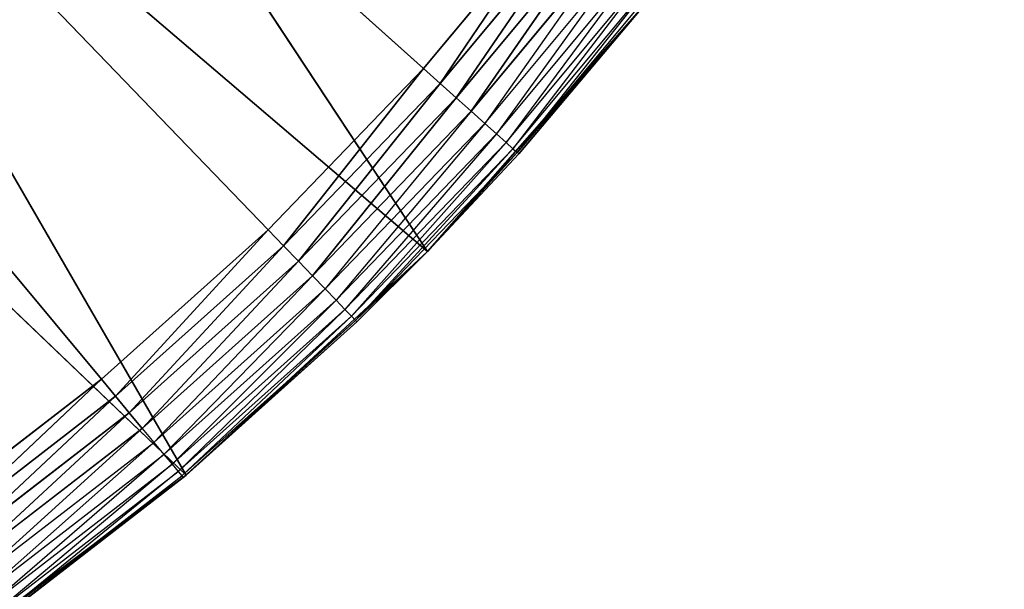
# Model space of a CAD drawing. Header units: centimetres. Extents: x 0.1 to 22.3, y 0.1 to 22.3.
# Tile 63 of 256: x 1.9817 to 2.1359, y 1.264 to 1.3531. Entities that reach past the tile are written whole.
import ezdxf

# ---------------------------------------------------------------- set-up
doc = ezdxf.new("R2010")
doc.units = ezdxf.units.CM
doc.header["$LTSCALE"] = 2.54
doc.layers.get('0').update_dxf_attribs({"true_color": 0xff5454})

# ---------------------------------------------------------------- blocks, each defined once
blk = doc.blocks.new('Kosz na _mieci DELLA.STL')
at = {"color": 0}
for p, q in [((2.02063, 1.32025, 15.55), (1.68747, 1.6658, 15.55)), ((1.68747, 1.6658, 15.55), (2.04497, 1.34549, 15.55)), ((2.02063, 1.32025, 15.55), (1.68747, 1.6658, 15.55)), ((1.99452, 1.29685, 15.55), (1.68747, 1.6658, 15.55)), ((1.99452, 1.29685, 15.55), (1.68747, 1.6658, 15.55)), ((1.68747, 1.6658, 15.55), (2.04497, 1.34549, 15.55)), ((2.04555, 1.31683, 15.75), (1.96015, 1.44638, 15.75)), ((2.04555, 1.31683, 15.75), (1.96015, 1.44638, 15.75)), ((2.00777, 1.28186, 15.75), (1.93112, 1.41453, 15.75)), ((2.00777, 1.28186, 15.75), (1.93112, 1.41453, 15.75)), ((2.04555, 1.31683, 15.75), (1.93112, 1.41453, 15.75)), ((2.04555, 1.31683, 15.75), (1.93112, 1.41453, 15.75)), ((2.00777, 1.28186, 15.75), (1.8984, 1.38649, 15.75)), ((2.00777, 1.28186, 15.75), (1.8984, 1.38649, 15.75)), ((2.06739, 1.37244, 15.55), (2.04497, 1.34549, 15.55)), ((2.06739, 1.37244, 15.55), (2.04497, 1.34549, 15.55)), ((2.06739, 1.37244, 15.55), (2.04755, 1.34317, 15.5503)), ((2.06739, 1.37244, 15.55), (2.04755, 1.34317, 15.5503)), ((2.04755, 1.34317, 15.5503), (2.07014, 1.37031, 15.5503)), ((2.04755, 1.34317, 15.5503), (2.07014, 1.37031, 15.5503)), ((2.07014, 1.37031, 15.5503), (2.05006, 1.34092, 15.55121)), ((2.07014, 1.37031, 15.5503), (2.05006, 1.34092, 15.55121)), ((2.05006, 1.34092, 15.55121), (2.07281, 1.36826, 15.55121)), ((2.05006, 1.34092, 15.55121), (2.07281, 1.36826, 15.55121)), ((2.07281, 1.36826, 15.55121), (2.05241, 1.33881, 15.55268)), ((2.07281, 1.36826, 15.55121), (2.05241, 1.33881, 15.55268)), ((2.05241, 1.33881, 15.55268), (2.07531, 1.36633, 15.55268)), ((2.07531, 1.36633, 15.55268), (2.05454, 1.33691, 15.55468)), ((2.05454, 1.33691, 15.55468), (2.07757, 1.36458, 15.55468)), ((2.07757, 1.36458, 15.55468), (2.05638, 1.33526, 15.55714)), ((2.05638, 1.33526, 15.55714), (2.07952, 1.36307, 15.55714)), ((2.07952, 1.36307, 15.55714), (2.05787, 1.33393, 15.56)), ((2.05787, 1.33393, 15.56), (2.0811, 1.36185, 15.56)), ((2.0811, 1.36185, 15.56), (2.05896, 1.33295, 15.56316)), ((2.05896, 1.33295, 15.56316), (2.08227, 1.36095, 15.56316)), ((2.08227, 1.36095, 15.56316), (2.05963, 1.33234, 15.56653)), ((2.05963, 1.33234, 15.56653), (2.08298, 1.3604, 15.56653)), ((2.07953, 1.3555, 15.75), (2.04555, 1.31683, 15.75)), ((2.07953, 1.3555, 15.75), (2.04555, 1.31683, 15.75)), ((2.07953, 1.3555, 15.57), (2.05963, 1.33234, 15.56653)), ((2.07953, 1.3555, 15.75), (2.05986, 1.33214, 15.57)), ((2.05986, 1.33214, 15.57), (2.07953, 1.3555, 15.57)), ((2.07953, 1.3555, 15.75), (2.05986, 1.33214, 15.57)), ((2.04497, 1.34549, 15.55), (2.02063, 1.32025, 15.55)), ((2.04497, 1.34549, 15.55), (2.02063, 1.32025, 15.55)), ((2.04497, 1.34549, 15.55), (2.02304, 1.31775, 15.5503)), ((2.04497, 1.34549, 15.55), (2.02304, 1.31775, 15.5503)), ((2.04497, 1.34549, 15.55), (2.04755, 1.34317, 15.5503)), ((2.04497, 1.34549, 15.55), (2.04755, 1.34317, 15.5503)), ((2.02304, 1.31775, 15.5503), (2.04755, 1.34317, 15.5503)), ((2.02304, 1.31775, 15.5503), (2.04755, 1.34317, 15.5503)), ((2.04755, 1.34317, 15.5503), (2.02538, 1.31532, 15.55121)), ((2.04755, 1.34317, 15.5503), (2.02538, 1.31532, 15.55121)), ((2.04755, 1.34317, 15.5503), (2.05006, 1.34092, 15.55121)), ((2.04755, 1.34317, 15.5503), (2.05006, 1.34092, 15.55121)), ((2.02538, 1.31532, 15.55121), (2.05006, 1.34092, 15.55121)), ((2.02538, 1.31532, 15.55121), (2.05006, 1.34092, 15.55121)), ((2.05006, 1.34092, 15.55121), (2.02757, 1.31305, 15.55268)), ((2.05006, 1.34092, 15.55121), (2.02757, 1.31305, 15.55268)), ((2.05006, 1.34092, 15.55121), (2.05241, 1.33881, 15.55268)), ((2.05006, 1.34092, 15.55121), (2.05241, 1.33881, 15.55268)), ((2.02757, 1.31305, 15.55268), (2.05241, 1.33881, 15.55268)), ((2.05241, 1.33881, 15.55268), (2.02955, 1.31099, 15.55468)), ((2.05241, 1.33881, 15.55268), (2.05454, 1.33691, 15.55468)), ((2.02955, 1.31099, 15.55468), (2.05454, 1.33691, 15.55468)), ((2.05454, 1.33691, 15.55468), (2.03126, 1.30922, 15.55714)), ((2.05454, 1.33691, 15.55468), (2.05638, 1.33526, 15.55714)), ((2.03126, 1.30922, 15.55714), (2.05638, 1.33526, 15.55714)), ((2.05638, 1.33526, 15.55714), (2.03265, 1.30778, 15.56)), ((2.05638, 1.33526, 15.55714), (2.05787, 1.33393, 15.56)), ((2.03265, 1.30778, 15.56), (2.05787, 1.33393, 15.56)), ((2.05787, 1.33393, 15.56), (2.03367, 1.30672, 15.56316)), ((2.05787, 1.33393, 15.56), (2.05896, 1.33295, 15.56316)), ((2.03367, 1.30672, 15.56316), (2.05896, 1.33295, 15.56316)), ((2.05896, 1.33295, 15.56316), (2.0343, 1.30607, 15.56653)), ((2.0343, 1.30607, 15.56653), (2.05963, 1.33234, 15.56653)), ((2.05963, 1.33234, 15.56653), (2.04555, 1.31683, 15.57)), ((2.04555, 1.31683, 15.75), (2.05986, 1.33214, 15.57)), ((2.04555, 1.31683, 15.75), (2.05986, 1.33214, 15.57)), ((2.04555, 1.31683, 15.57), (2.05986, 1.33214, 15.57)), ((2.05896, 1.33295, 15.56316), (2.05963, 1.33234, 15.56653)), ((2.05986, 1.33214, 15.57), (2.05963, 1.33234, 15.56653)), ((2.02063, 1.32025, 15.55), (1.99452, 1.29685, 15.55)), ((2.02063, 1.32025, 15.55), (1.99452, 1.29685, 15.55)), ((2.02063, 1.32025, 15.55), (1.99674, 1.29418, 15.5503)), ((2.02063, 1.32025, 15.55), (1.99674, 1.29418, 15.5503)), ((2.02063, 1.32025, 15.55), (2.02304, 1.31775, 15.5503)), ((2.02063, 1.32025, 15.55), (2.02304, 1.31775, 15.5503)), ((1.99674, 1.29418, 15.5503), (2.02304, 1.31775, 15.5503)), ((1.99674, 1.29418, 15.5503), (2.02304, 1.31775, 15.5503)), ((2.02304, 1.31775, 15.5503), (1.99889, 1.29159, 15.55121)), ((2.02304, 1.31775, 15.5503), (1.99889, 1.29159, 15.55121)), ((2.04555, 1.31683, 15.75), (2.00777, 1.28186, 15.75)), ((2.04555, 1.31683, 15.75), (2.00777, 1.28186, 15.75)), ((2.02304, 1.31775, 15.5503), (2.02538, 1.31532, 15.55121)), ((2.02304, 1.31775, 15.5503), (2.02538, 1.31532, 15.55121)), ((2.04555, 1.31683, 15.57), (2.0343, 1.30607, 15.56653)), ((2.03451, 1.30585, 15.57), (2.04555, 1.31683, 15.75)), ((2.03451, 1.30585, 15.57), (2.04555, 1.31683, 15.75)), ((2.03451, 1.30585, 15.57), (2.04555, 1.31683, 15.57)), ((2.04555, 1.31683, 15.75), (2.04555, 1.31683, 15.57)), ((2.04555, 1.31683, 15.75), (2.04555, 1.31683, 15.57)), ((1.99889, 1.29159, 15.55121), (2.02538, 1.31532, 15.55121)), ((1.99889, 1.29159, 15.55121), (2.02538, 1.31532, 15.55121)), ((2.02538, 1.31532, 15.55121), (2.00091, 1.28916, 15.55268)), ((2.02538, 1.31532, 15.55121), (2.00091, 1.28916, 15.55268)), ((2.02538, 1.31532, 15.55121), (2.02757, 1.31305, 15.55268)), ((2.02538, 1.31532, 15.55121), (2.02757, 1.31305, 15.55268)), ((2.00091, 1.28916, 15.55268), (2.02757, 1.31305, 15.55268)), ((2.02757, 1.31305, 15.55268), (2.00274, 1.28697, 15.55468)), ((2.02757, 1.31305, 15.55268), (2.02955, 1.31099, 15.55468)), ((2.00274, 1.28697, 15.55468), (2.02955, 1.31099, 15.55468)), ((2.02955, 1.31099, 15.55468), (2.00432, 1.28507, 15.55714)), ((2.02955, 1.31099, 15.55468), (2.03126, 1.30922, 15.55714)), ((2.00432, 1.28507, 15.55714), (2.03126, 1.30922, 15.55714)), ((2.03126, 1.30922, 15.55714), (2.0056, 1.28354, 15.56)), ((2.03126, 1.30922, 15.55714), (2.03265, 1.30778, 15.56)), ((2.0056, 1.28354, 15.56), (2.03265, 1.30778, 15.56)), ((2.03265, 1.30778, 15.56), (2.00654, 1.2824, 15.56316)), ((2.03265, 1.30778, 15.56), (2.03367, 1.30672, 15.56316)), ((2.00654, 1.2824, 15.56316), (2.03367, 1.30672, 15.56316)), ((2.03367, 1.30672, 15.56316), (2.00712, 1.28171, 15.56653)), ((2.00712, 1.28171, 15.56653), (2.0343, 1.30607, 15.56653)), ((2.00731, 1.28148, 15.57), (2.0343, 1.30607, 15.56653)), ((2.00731, 1.28148, 15.57), (2.03451, 1.30585, 15.57)), ((2.03451, 1.30585, 15.57), (2.00777, 1.28186, 15.75)), ((2.03451, 1.30585, 15.57), (2.00777, 1.28186, 15.75)), ((2.03367, 1.30672, 15.56316), (2.0343, 1.30607, 15.56653)), ((2.03451, 1.30585, 15.57), (2.0343, 1.30607, 15.56653)), ((1.99452, 1.29685, 15.55), (1.96677, 1.27542, 15.55)), ((1.99452, 1.29685, 15.55), (1.96677, 1.27542, 15.55)), ((1.99452, 1.29685, 15.55), (1.96879, 1.2726, 15.5503)), ((1.99452, 1.29685, 15.55), (1.96879, 1.2726, 15.5503)), ((1.99452, 1.29685, 15.55), (1.99674, 1.29418, 15.5503)), ((1.99452, 1.29685, 15.55), (1.99674, 1.29418, 15.5503)), ((1.96879, 1.2726, 15.5503), (1.99674, 1.29418, 15.5503)), ((1.96879, 1.2726, 15.5503), (1.99674, 1.29418, 15.5503)), ((1.99674, 1.29418, 15.5503), (1.97075, 1.26986, 15.55121)), ((1.99674, 1.29418, 15.5503), (1.97075, 1.26986, 15.55121)), ((1.99674, 1.29418, 15.5503), (1.99889, 1.29159, 15.55121)), ((1.99674, 1.29418, 15.5503), (1.99889, 1.29159, 15.55121)), ((1.97075, 1.26986, 15.55121), (1.99889, 1.29159, 15.55121)), ((1.97075, 1.26986, 15.55121), (1.99889, 1.29159, 15.55121)), ((1.99889, 1.29159, 15.55121), (1.97259, 1.26729, 15.55268)), ((1.99889, 1.29159, 15.55121), (1.97259, 1.26729, 15.55268)), ((1.99889, 1.29159, 15.55121), (2.00091, 1.28916, 15.55268)), ((1.99889, 1.29159, 15.55121), (2.00091, 1.28916, 15.55268)), ((1.97259, 1.26729, 15.55268), (2.00091, 1.28916, 15.55268)), ((2.00091, 1.28916, 15.55268), (1.97425, 1.26497, 15.55468)), ((2.00091, 1.28916, 15.55268), (2.00274, 1.28697, 15.55468)), ((1.97425, 1.26497, 15.55468), (2.00274, 1.28697, 15.55468)), ((2.00274, 1.28697, 15.55468), (1.97568, 1.26296, 15.55714)), ((2.00274, 1.28697, 15.55468), (2.00432, 1.28507, 15.55714)), ((1.97568, 1.26296, 15.55714), (2.00432, 1.28507, 15.55714)), ((2.00432, 1.28507, 15.55714), (1.97684, 1.26133, 15.56)), ((2.00432, 1.28507, 15.55714), (2.0056, 1.28354, 15.56)), ((1.97684, 1.26133, 15.56), (2.0056, 1.28354, 15.56)), ((2.0056, 1.28354, 15.56), (1.9777, 1.26014, 15.56316)), ((2.0056, 1.28354, 15.56), (2.00654, 1.2824, 15.56316)), ((2.00777, 1.28186, 15.75), (1.9666, 1.25096, 15.75)), ((2.00777, 1.28186, 15.75), (1.9666, 1.25096, 15.75)), ((2.00731, 1.28148, 15.57), (1.9666, 1.25096, 15.75)), ((2.00731, 1.28148, 15.57), (1.9666, 1.25096, 15.75)), ((1.9777, 1.26014, 15.56316), (2.00654, 1.2824, 15.56316)), ((2.00654, 1.2824, 15.56316), (1.97823, 1.2594, 15.56653)), ((1.97823, 1.2594, 15.56653), (2.00712, 1.28171, 15.56653)), ((1.9784, 1.25916, 15.57), (2.00712, 1.28171, 15.56653)), ((1.9784, 1.25916, 15.57), (2.00731, 1.28148, 15.57)), ((2.00654, 1.2824, 15.56316), (2.00712, 1.28171, 15.56653)), ((2.00731, 1.28148, 15.57), (2.00712, 1.28171, 15.56653)), ((2.00731, 1.28148, 15.57), (2.00777, 1.28186, 15.75)), ((2.00731, 1.28148, 15.57), (2.00777, 1.28186, 15.75))]:
    blk.add_line(p, q, dxfattribs=at)
mesh = blk.add_polyface(dxfattribs=at)
corners = [(2.63747, 3.6158, 47.35), (0.33747, 22.1158, 47.35), (0.33747, 0.3158, 47.35)]
mesh.append_faces([[corners[k] for k in face] for face in [(0, 1, 2)]], dxfattribs={"color": 0})
mesh = blk.add_polyface(dxfattribs=at)
corners = [(2.63747, 18.8158, 47.25), (0.33747, 0.3158, 47.25), (0.33747, 22.1158, 47.25)]
mesh.append_faces([[corners[k] for k in face] for face in [(0, 1, 2)]], dxfattribs={"color": 0})
mesh = blk.add_polyface(dxfattribs=at)
corners = [(21.83747, 0.6158, 15.75), (0.63747, 0.6158, 15.75), (21.83747, 21.8158, 15.75)]
mesh.append_faces([[corners[k] for k in face] for face in [(0, 1, 2)]], dxfattribs={"color": 0})
mesh = blk.add_polyface(dxfattribs=at)
corners = [(21.83747, 21.8158, 15.75), (0.63747, 0.6158, 15.75), (0.63747, 21.8158, 15.75)]
mesh.append_faces([[corners[k] for k in face] for face in [(0, 1, 2)]], dxfattribs={"color": 0})
mesh = blk.add_polyface(dxfattribs=at)
corners = [(21.83747, 0.6158, 15.95), (0.63747, 21.8158, 15.95), (0.63747, 0.6158, 15.95)]
mesh.append_faces([[corners[k] for k in face] for face in [(0, 1, 2)]], dxfattribs={"color": 0})
mesh = blk.add_polyface(dxfattribs=at)
corners = [(21.83747, 21.8158, 15.95), (0.63747, 21.8158, 15.95), (21.83747, 0.6158, 15.95)]
mesh.append_faces([[corners[k] for k in face] for face in [(0, 1, 2)]], dxfattribs={"color": 0})
mesh = blk.add_polyface(dxfattribs=at)
corners = [(2.63747, 3.6158, 47.25), (0.33747, 0.3158, 47.25), (2.63747, 18.8158, 47.25)]
mesh.append_faces([[corners[k] for k in face] for face in [(0, 1, 2)]], dxfattribs={"color": 0})
mesh = blk.add_polyface(dxfattribs=at)
corners = [(2.65267, 3.44215, 47.35), (2.63747, 3.6158, 47.35), (0.33747, 0.3158, 47.35)]
mesh.append_faces([[corners[k] for k in face] for face in [(0, 1, 2)]], dxfattribs={"color": 0})
mesh = blk.add_polyface(dxfattribs=at)
corners = [(2.65267, 3.44215, 47.25), (0.33747, 0.3158, 47.25), (2.63747, 3.6158, 47.25)]
mesh.append_faces([[corners[k] for k in face] for face in [(0, 1, 2)]], dxfattribs={"color": 0})
mesh = blk.add_polyface(dxfattribs=at)
corners = [(2.69778, 3.27378, 47.35), (2.65267, 3.44215, 47.35), (0.33747, 0.3158, 47.35)]
mesh.append_faces([[corners[k] for k in face] for face in [(0, 1, 2)]], dxfattribs={"color": 0})
mesh = blk.add_polyface(dxfattribs=at)
corners = [(2.69778, 3.27378, 47.25), (0.33747, 0.3158, 47.25), (2.65267, 3.44215, 47.25)]
mesh.append_faces([[corners[k] for k in face] for face in [(0, 1, 2)]], dxfattribs={"color": 0})
mesh = blk.add_polyface(dxfattribs=at)
corners = [(2.77145, 3.1158, 47.35), (2.69778, 3.27378, 47.35), (0.33747, 0.3158, 47.35)]
mesh.append_faces([[corners[k] for k in face] for face in [(0, 1, 2)]], dxfattribs={"color": 0})
mesh = blk.add_polyface(dxfattribs=at)
corners = [(2.77145, 3.1158, 47.25), (0.33747, 0.3158, 47.25), (2.69778, 3.27378, 47.25)]
mesh.append_faces([[corners[k] for k in face] for face in [(0, 1, 2)]], dxfattribs={"color": 0})
mesh = blk.add_polyface(dxfattribs=at)
corners = [(2.87143, 2.97301, 47.35), (2.77145, 3.1158, 47.35), (0.33747, 0.3158, 47.35)]
mesh.append_faces([[corners[k] for k in face] for face in [(0, 1, 2)]], dxfattribs={"color": 0})
mesh = blk.add_polyface(dxfattribs=at)
corners = [(2.87143, 2.97301, 47.25), (0.33747, 0.3158, 47.25), (2.77145, 3.1158, 47.25)]
mesh.append_faces([[corners[k] for k in face] for face in [(0, 1, 2)]], dxfattribs={"color": 0})
mesh = blk.add_polyface(dxfattribs=at)
corners = [(2.99469, 2.84976, 47.35), (2.87143, 2.97301, 47.35), (0.33747, 0.3158, 47.35)]
mesh.append_faces([[corners[k] for k in face] for face in [(0, 1, 2)]], dxfattribs={"color": 0})
mesh = blk.add_polyface(dxfattribs=at)
corners = [(2.99469, 2.84976, 47.25), (0.33747, 0.3158, 47.25), (2.87143, 2.97301, 47.25)]
mesh.append_faces([[corners[k] for k in face] for face in [(0, 1, 2)]], dxfattribs={"color": 0})
mesh = blk.add_polyface(dxfattribs=at)
corners = [(3.13747, 2.74978, 47.35), (2.99469, 2.84976, 47.35), (0.33747, 0.3158, 47.35)]
mesh.append_faces([[corners[k] for k in face] for face in [(0, 1, 2)]], dxfattribs={"color": 0})
mesh = blk.add_polyface(dxfattribs=at)
corners = [(3.13747, 2.74978, 47.25), (0.33747, 0.3158, 47.25), (2.99469, 2.84976, 47.25)]
mesh.append_faces([[corners[k] for k in face] for face in [(0, 1, 2)]], dxfattribs={"color": 0})
mesh = blk.add_polyface(dxfattribs=at)
corners = [(3.29545, 2.67611, 47.35), (3.13747, 2.74978, 47.35), (0.33747, 0.3158, 47.35)]
mesh.append_faces([[corners[k] for k in face] for face in [(0, 1, 2)]], dxfattribs={"color": 0})
mesh = blk.add_polyface(dxfattribs=at)
corners = [(3.29545, 2.67611, 47.25), (0.33747, 0.3158, 47.25), (3.13747, 2.74978, 47.25)]
mesh.append_faces([[corners[k] for k in face] for face in [(0, 1, 2)]], dxfattribs={"color": 0})
mesh = blk.add_polyface(dxfattribs=at)
corners = [(3.46383, 2.63099, 47.35), (3.29545, 2.67611, 47.35), (0.33747, 0.3158, 47.35)]
mesh.append_faces([[corners[k] for k in face] for face in [(0, 1, 2)]], dxfattribs={"color": 0})
mesh = blk.add_polyface(dxfattribs=at)
corners = [(3.46383, 2.63099, 47.25), (0.33747, 0.3158, 47.25), (3.29545, 2.67611, 47.25)]
mesh.append_faces([[corners[k] for k in face] for face in [(0, 1, 2)]], dxfattribs={"color": 0})
mesh = blk.add_polyface(dxfattribs=at)
corners = [(3.63747, 2.6158, 47.35), (3.46383, 2.63099, 47.35), (0.33747, 0.3158, 47.35)]
mesh.append_faces([[corners[k] for k in face] for face in [(0, 1, 2)]], dxfattribs={"color": 0})
mesh = blk.add_polyface(dxfattribs=at)
corners = [(3.63747, 2.6158, 47.25), (0.33747, 0.3158, 47.25), (3.46383, 2.63099, 47.25)]
mesh.append_faces([[corners[k] for k in face] for face in [(0, 1, 2)]], dxfattribs={"color": 0})
mesh = blk.add_polyface(dxfattribs=at)
corners = [(22.13747, 0.3158, 47.35), (18.83747, 2.6158, 47.35), (0.33747, 0.3158, 47.35)]
mesh.append_faces([[corners[k] for k in face] for face in [(0, 1, 2)]], dxfattribs={"color": 0})
mesh = blk.add_polyface(dxfattribs=at)
corners = [(18.83747, 2.6158, 47.35), (3.63747, 2.6158, 47.35), (0.33747, 0.3158, 47.35)]
mesh.append_faces([[corners[k] for k in face] for face in [(0, 1, 2)]], dxfattribs={"color": 0})
mesh = blk.add_polyface(dxfattribs=at)
corners = [(22.13747, 0.3158, 47.25), (0.33747, 0.3158, 47.25), (3.63747, 2.6158, 47.25)]
mesh.append_faces([[corners[k] for k in face] for face in [(0, 1, 2)]], dxfattribs={"color": 0})
mesh = blk.add_polyface(dxfattribs=at)
corners = [(2.04497, 1.34549, 15.55), (2.02063, 1.32025, 15.55), (1.68747, 1.6658, 15.55)]
mesh.append_faces([[corners[k] for k in face] for face in [(0, 1, 2)]], dxfattribs={"color": 0})
mesh = blk.add_polyface(dxfattribs=at)
corners = [(2.02063, 1.32025, 15.55), (1.99452, 1.29685, 15.55), (1.68747, 1.6658, 15.55)]
mesh.append_faces([[corners[k] for k in face] for face in [(0, 1, 2)]], dxfattribs={"color": 0})
mesh = blk.add_polyface(dxfattribs=at)
corners = [(1.99452, 1.29685, 15.55), (1.96677, 1.27542, 15.55), (1.68747, 1.6658, 15.55)]
mesh.append_faces([[corners[k] for k in face] for face in [(0, 1, 2)]], dxfattribs={"color": 0})
mesh = blk.add_polyface(dxfattribs=at)
corners = [(2.06739, 1.37244, 15.55), (2.04497, 1.34549, 15.55), (1.68747, 1.6658, 15.55)]
mesh.append_faces([[corners[k] for k in face] for face in [(0, 1, 2)]], dxfattribs={"color": 0})
mesh = blk.add_polyface(dxfattribs=at)
corners = [(2.04555, 1.31683, 15.75), (1.96015, 1.44638, 15.75), (1.93112, 1.41453, 15.75)]
mesh.append_faces([[corners[k] for k in face] for face in [(0, 1, 2)]], dxfattribs={"color": 0})
mesh = blk.add_polyface(dxfattribs=at)
corners = [(2.07953, 1.3555, 15.75), (1.96015, 1.44638, 15.75), (2.04555, 1.31683, 15.75)]
mesh.append_faces([[corners[k] for k in face] for face in [(0, 1, 2)]], dxfattribs={"color": 0})
mesh = blk.add_polyface(dxfattribs=at)
corners = [(2.00777, 1.28186, 15.75), (1.93112, 1.41453, 15.75), (1.8984, 1.38649, 15.75)]
mesh.append_faces([[corners[k] for k in face] for face in [(0, 1, 2)]], dxfattribs={"color": 0})
mesh = blk.add_polyface(dxfattribs=at)
corners = [(2.04555, 1.31683, 15.75), (1.93112, 1.41453, 15.75), (2.00777, 1.28186, 15.75)]
mesh.append_faces([[corners[k] for k in face] for face in [(0, 1, 2)]], dxfattribs={"color": 0})
mesh = blk.add_polyface(dxfattribs=at)
corners = [(2.00777, 1.28186, 15.75), (1.8984, 1.38649, 15.75), (1.9666, 1.25096, 15.75)]
mesh.append_faces([[corners[k] for k in face] for face in [(0, 1, 2)]], dxfattribs={"color": 0})
mesh = blk.add_polyface(dxfattribs=at)
corners = [(2.06739, 1.37244, 15.55), (2.04755, 1.34317, 15.5503), (2.04497, 1.34549, 15.55)]
mesh.append_faces([[corners[k] for k in face] for face in [(0, 1, 2)]], dxfattribs={"color": 0})
mesh = blk.add_polyface(dxfattribs=at)
corners = [(2.07014, 1.37031, 15.5503), (2.04755, 1.34317, 15.5503), (2.06739, 1.37244, 15.55)]
mesh.append_faces([[corners[k] for k in face] for face in [(0, 1, 2)]], dxfattribs={"color": 0})
mesh = blk.add_polyface(dxfattribs=at)
corners = [(2.07014, 1.37031, 15.5503), (2.05006, 1.34092, 15.55121), (2.04755, 1.34317, 15.5503)]
mesh.append_faces([[corners[k] for k in face] for face in [(0, 1, 2)]], dxfattribs={"color": 0})
mesh = blk.add_polyface(dxfattribs=at)
corners = [(2.07281, 1.36826, 15.55121), (2.05006, 1.34092, 15.55121), (2.07014, 1.37031, 15.5503)]
mesh.append_faces([[corners[k] for k in face] for face in [(0, 1, 2)]], dxfattribs={"color": 0})
mesh = blk.add_polyface(dxfattribs=at)
corners = [(2.07281, 1.36826, 15.55121), (2.05241, 1.33881, 15.55268), (2.05006, 1.34092, 15.55121)]
mesh.append_faces([[corners[k] for k in face] for face in [(0, 1, 2)]], dxfattribs={"color": 0})
mesh = blk.add_polyface(dxfattribs=at)
corners = [(2.07531, 1.36633, 15.55268), (2.05241, 1.33881, 15.55268), (2.07281, 1.36826, 15.55121)]
mesh.append_faces([[corners[k] for k in face] for face in [(0, 1, 2)]], dxfattribs={"color": 0})
mesh = blk.add_polyface(dxfattribs=at)
corners = [(2.07953, 1.3555, 15.75), (2.04555, 1.31683, 15.75), (2.05986, 1.33214, 15.57)]
mesh.append_faces([[corners[k] for k in face] for face in [(0, 1, 2)]], dxfattribs={"color": 0})
mesh = blk.add_polyface(dxfattribs=at)
corners = [(2.07953, 1.3555, 15.75), (2.05986, 1.33214, 15.57), (2.07953, 1.3555, 15.57)]
mesh.append_faces([[corners[k] for k in face] for face in [(0, 1, 2)]], dxfattribs={"color": 0})
mesh = blk.add_polyface(dxfattribs=at)
corners = [(2.04497, 1.34549, 15.55), (2.02304, 1.31775, 15.5503), (2.02063, 1.32025, 15.55)]
mesh.append_faces([[corners[k] for k in face] for face in [(0, 1, 2)]], dxfattribs={"color": 0})
mesh = blk.add_polyface(dxfattribs=at)
corners = [(2.04755, 1.34317, 15.5503), (2.02304, 1.31775, 15.5503), (2.04497, 1.34549, 15.55)]
mesh.append_faces([[corners[k] for k in face] for face in [(0, 1, 2)]], dxfattribs={"color": 0})
mesh = blk.add_polyface(dxfattribs=at)
corners = [(2.04755, 1.34317, 15.5503), (2.02538, 1.31532, 15.55121), (2.02304, 1.31775, 15.5503)]
mesh.append_faces([[corners[k] for k in face] for face in [(0, 1, 2)]], dxfattribs={"color": 0})
mesh = blk.add_polyface(dxfattribs=at)
corners = [(2.05006, 1.34092, 15.55121), (2.02538, 1.31532, 15.55121), (2.04755, 1.34317, 15.5503)]
mesh.append_faces([[corners[k] for k in face] for face in [(0, 1, 2)]], dxfattribs={"color": 0})
mesh = blk.add_polyface(dxfattribs=at)
corners = [(2.05006, 1.34092, 15.55121), (2.02757, 1.31305, 15.55268), (2.02538, 1.31532, 15.55121)]
mesh.append_faces([[corners[k] for k in face] for face in [(0, 1, 2)]], dxfattribs={"color": 0})
mesh = blk.add_polyface(dxfattribs=at)
corners = [(2.05241, 1.33881, 15.55268), (2.02757, 1.31305, 15.55268), (2.05006, 1.34092, 15.55121)]
mesh.append_faces([[corners[k] for k in face] for face in [(0, 1, 2)]], dxfattribs={"color": 0})
mesh = blk.add_polyface(dxfattribs=at)
corners = [(2.05986, 1.33214, 15.57), (2.04555, 1.31683, 15.75), (2.04555, 1.31683, 15.57)]
mesh.append_faces([[corners[k] for k in face] for face in [(0, 1, 2)]], dxfattribs={"color": 0})
mesh = blk.add_polyface(dxfattribs=at)
corners = [(2.02063, 1.32025, 15.55), (1.99674, 1.29418, 15.5503), (1.99452, 1.29685, 15.55)]
mesh.append_faces([[corners[k] for k in face] for face in [(0, 1, 2)]], dxfattribs={"color": 0})
mesh = blk.add_polyface(dxfattribs=at)
corners = [(2.02304, 1.31775, 15.5503), (1.99674, 1.29418, 15.5503), (2.02063, 1.32025, 15.55)]
mesh.append_faces([[corners[k] for k in face] for face in [(0, 1, 2)]], dxfattribs={"color": 0})
mesh = blk.add_polyface(dxfattribs=at)
corners = [(2.02304, 1.31775, 15.5503), (1.99889, 1.29159, 15.55121), (1.99674, 1.29418, 15.5503)]
mesh.append_faces([[corners[k] for k in face] for face in [(0, 1, 2)]], dxfattribs={"color": 0})
mesh = blk.add_polyface(dxfattribs=at)
corners = [(2.02538, 1.31532, 15.55121), (1.99889, 1.29159, 15.55121), (2.02304, 1.31775, 15.5503)]
mesh.append_faces([[corners[k] for k in face] for face in [(0, 1, 2)]], dxfattribs={"color": 0})
mesh = blk.add_polyface(dxfattribs=at)
corners = [(2.00777, 1.28186, 15.75), (2.03451, 1.30585, 15.57), (2.04555, 1.31683, 15.75)]
mesh.append_faces([[corners[k] for k in face] for face in [(0, 1, 2)]], dxfattribs={"color": 0})
mesh = blk.add_polyface(dxfattribs=at)
corners = [(2.04555, 1.31683, 15.75), (2.03451, 1.30585, 15.57), (2.04555, 1.31683, 15.57)]
mesh.append_faces([[corners[k] for k in face] for face in [(0, 1, 2)]], dxfattribs={"color": 0})
mesh = blk.add_polyface(dxfattribs=at)
corners = [(2.02538, 1.31532, 15.55121), (2.00091, 1.28916, 15.55268), (1.99889, 1.29159, 15.55121)]
mesh.append_faces([[corners[k] for k in face] for face in [(0, 1, 2)]], dxfattribs={"color": 0})
mesh = blk.add_polyface(dxfattribs=at)
corners = [(2.02757, 1.31305, 15.55268), (2.00091, 1.28916, 15.55268), (2.02538, 1.31532, 15.55121)]
mesh.append_faces([[corners[k] for k in face] for face in [(0, 1, 2)]], dxfattribs={"color": 0})
mesh = blk.add_polyface(dxfattribs=at)
corners = [(2.00777, 1.28186, 15.75), (2.00731, 1.28148, 15.57), (2.03451, 1.30585, 15.57)]
mesh.append_faces([[corners[k] for k in face] for face in [(0, 1, 2)]], dxfattribs={"color": 0})
mesh = blk.add_polyface(dxfattribs=at)
corners = [(1.99452, 1.29685, 15.55), (1.96879, 1.2726, 15.5503), (1.96677, 1.27542, 15.55)]
mesh.append_faces([[corners[k] for k in face] for face in [(0, 1, 2)]], dxfattribs={"color": 0})
mesh = blk.add_polyface(dxfattribs=at)
corners = [(1.99674, 1.29418, 15.5503), (1.96879, 1.2726, 15.5503), (1.99452, 1.29685, 15.55)]
mesh.append_faces([[corners[k] for k in face] for face in [(0, 1, 2)]], dxfattribs={"color": 0})
mesh = blk.add_polyface(dxfattribs=at)
corners = [(1.99674, 1.29418, 15.5503), (1.97075, 1.26986, 15.55121), (1.96879, 1.2726, 15.5503)]
mesh.append_faces([[corners[k] for k in face] for face in [(0, 1, 2)]], dxfattribs={"color": 0})
mesh = blk.add_polyface(dxfattribs=at)
corners = [(1.99889, 1.29159, 15.55121), (1.97075, 1.26986, 15.55121), (1.99674, 1.29418, 15.5503)]
mesh.append_faces([[corners[k] for k in face] for face in [(0, 1, 2)]], dxfattribs={"color": 0})
mesh = blk.add_polyface(dxfattribs=at)
corners = [(1.99889, 1.29159, 15.55121), (1.97259, 1.26729, 15.55268), (1.97075, 1.26986, 15.55121)]
mesh.append_faces([[corners[k] for k in face] for face in [(0, 1, 2)]], dxfattribs={"color": 0})
mesh = blk.add_polyface(dxfattribs=at)
corners = [(2.00091, 1.28916, 15.55268), (1.97259, 1.26729, 15.55268), (1.99889, 1.29159, 15.55121)]
mesh.append_faces([[corners[k] for k in face] for face in [(0, 1, 2)]], dxfattribs={"color": 0})
mesh = blk.add_polyface(dxfattribs=at)
corners = [(1.9666, 1.25096, 15.75), (2.00731, 1.28148, 15.57), (2.00777, 1.28186, 15.75)]
mesh.append_faces([[corners[k] for k in face] for face in [(0, 1, 2)]], dxfattribs={"color": 0})
mesh = blk.add_polyface(dxfattribs=at)
corners = [(1.9666, 1.25096, 15.75), (1.9784, 1.25916, 15.57), (2.00731, 1.28148, 15.57)]
mesh.append_faces([[corners[k] for k in face] for face in [(0, 1, 2)]], dxfattribs={"color": 0})

msp = doc.modelspace()

# ---------------------------------------------------------------- block references
at = {"color": 0}
msp.add_blockref('Kosz na _mieci DELLA.STL', (0, 0), dxfattribs=at)

doc.saveas('drawing.dxf')
